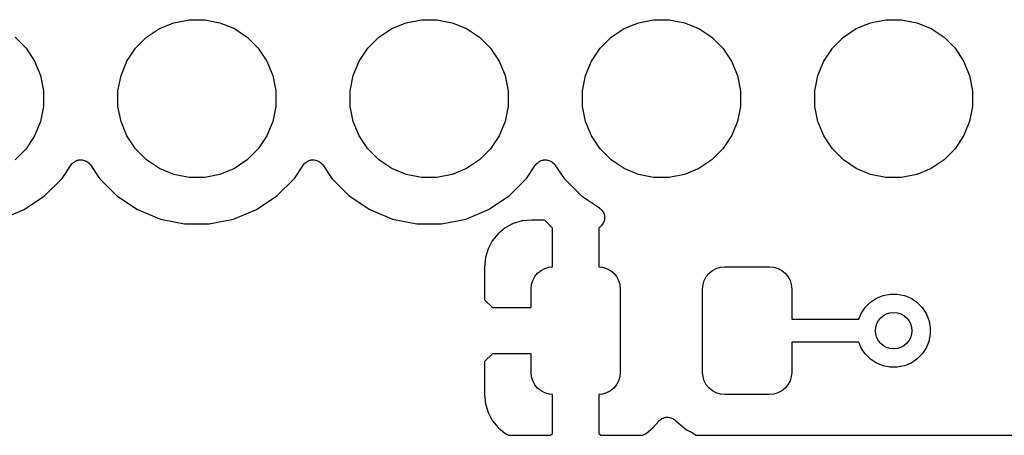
# Model space of a CAD drawing. Extents: x 4.65 to 8.46, y -5.31 to -3.29.
# Tile 45 of 47: x 7.52 to 7.95, y -3.5 to -3.32. Entities that reach past the tile are written whole.
import ezdxf

# ---------------------------------------------------------------- set-up
doc = ezdxf.new("R2010")
doc.units = 0
doc.header["$MEASUREMENT"] = 0
doc.layers.add('BLACK', color=7, linetype='CONTINUOUS')

msp = doc.modelspace()

# ---------------------------------------------------------------- linework, layer by layer
at = {"layer": 'BLACK', "linetype": 'CONTINUOUS'}
for p, q in [((7.58389, -3.31987), (7.59008, -3.31731)), ((7.59008, -3.31731), (7.59665, -3.316)), ((7.59665, -3.316), (7.60335, -3.316)), ((7.60335, -3.316), (7.60992, -3.31731)), ((7.60992, -3.31731), (7.61611, -3.31987)), ((7.68389, -3.31987), (7.69008, -3.31731)), ((7.69008, -3.31731), (7.69665, -3.316)), ((7.69665, -3.316), (7.70335, -3.316)), ((7.70335, -3.316), (7.70992, -3.31731)), ((7.70992, -3.31731), (7.71611, -3.31987)), ((7.78389, -3.31987), (7.79008, -3.31731)), ((7.79008, -3.31731), (7.79665, -3.316)), ((7.79665, -3.316), (7.80335, -3.316)), ((7.80335, -3.316), (7.80992, -3.31731)), ((7.80992, -3.31731), (7.81611, -3.31987)), ((7.88389, -3.31987), (7.89008, -3.31731)), ((7.89008, -3.31731), (7.89665, -3.316)), ((7.89665, -3.316), (7.90335, -3.316)), ((7.90335, -3.316), (7.90992, -3.31731)), ((7.90992, -3.31731), (7.91611, -3.31987)), ((7.52167, -3.32359), (7.52641, -3.32833)), ((7.57359, -3.32833), (7.57833, -3.32359)), ((7.57833, -3.32359), (7.58389, -3.31987)), ((7.61611, -3.31987), (7.62167, -3.32359)), ((7.62167, -3.32359), (7.62641, -3.32833)), ((7.67359, -3.32833), (7.67833, -3.32359)), ((7.67833, -3.32359), (7.68389, -3.31987)), ((7.71611, -3.31987), (7.72167, -3.32359)), ((7.72167, -3.32359), (7.72641, -3.32833)), ((7.77359, -3.32833), (7.77833, -3.32359)), ((7.77833, -3.32359), (7.78389, -3.31987)), ((7.81611, -3.31987), (7.82167, -3.32359)), ((7.82167, -3.32359), (7.82641, -3.32833)), ((7.87359, -3.32833), (7.87833, -3.32359)), ((7.87833, -3.32359), (7.88389, -3.31987)), ((7.91611, -3.31987), (7.92167, -3.32359)), ((7.92167, -3.32359), (7.92641, -3.32833)), ((7.52641, -3.32833), (7.53013, -3.33389)), ((7.56987, -3.33389), (7.57359, -3.32833)), ((7.62641, -3.32833), (7.63013, -3.33389)), ((7.66987, -3.33389), (7.67359, -3.32833)), ((7.72641, -3.32833), (7.73013, -3.33389)), ((7.76987, -3.33389), (7.77359, -3.32833)), ((7.82641, -3.32833), (7.83013, -3.33389)), ((7.86987, -3.33389), (7.87359, -3.32833)), ((7.92641, -3.32833), (7.93013, -3.33389)), ((7.53013, -3.33389), (7.53269, -3.34008)), ((7.56731, -3.34008), (7.56987, -3.33389)), ((7.63013, -3.33389), (7.63269, -3.34008)), ((7.66731, -3.34008), (7.66987, -3.33389)), ((7.73013, -3.33389), (7.73269, -3.34008)), ((7.76731, -3.34008), (7.76987, -3.33389)), ((7.83013, -3.33389), (7.83269, -3.34008)), ((7.86731, -3.34008), (7.86987, -3.33389)), ((7.93013, -3.33389), (7.93269, -3.34008)), ((7.53269, -3.34008), (7.534, -3.34665)), ((7.566, -3.34665), (7.56731, -3.34008)), ((7.63269, -3.34008), (7.634, -3.34665)), ((7.666, -3.34665), (7.66731, -3.34008)), ((7.73269, -3.34008), (7.734, -3.34665)), ((7.766, -3.34665), (7.76731, -3.34008)), ((7.83269, -3.34008), (7.834, -3.34665)), ((7.866, -3.34665), (7.86731, -3.34008)), ((7.93269, -3.34008), (7.934, -3.34665)), ((7.534, -3.34665), (7.534, -3.35335)), ((7.566, -3.35335), (7.566, -3.34665)), ((7.634, -3.34665), (7.634, -3.35335)), ((7.666, -3.35335), (7.666, -3.34665)), ((7.734, -3.34665), (7.734, -3.35335)), ((7.766, -3.35335), (7.766, -3.34665)), ((7.834, -3.34665), (7.834, -3.35335)), ((7.866, -3.35335), (7.866, -3.34665)), ((7.934, -3.34665), (7.934, -3.35335)), ((7.534, -3.35335), (7.53269, -3.35992)), ((7.56731, -3.35992), (7.566, -3.35335)), ((7.634, -3.35335), (7.63269, -3.35992)), ((7.66731, -3.35992), (7.666, -3.35335)), ((7.734, -3.35335), (7.73269, -3.35992)), ((7.76731, -3.35992), (7.766, -3.35335)), ((7.834, -3.35335), (7.83269, -3.35992)), ((7.86731, -3.35992), (7.866, -3.35335)), ((7.934, -3.35335), (7.93269, -3.35992)), ((7.53269, -3.35992), (7.53013, -3.36611)), ((7.56987, -3.36611), (7.56731, -3.35992)), ((7.63269, -3.35992), (7.63013, -3.36611)), ((7.66987, -3.36611), (7.66731, -3.35992)), ((7.73269, -3.35992), (7.73013, -3.36611)), ((7.76987, -3.36611), (7.76731, -3.35992)), ((7.83269, -3.35992), (7.83013, -3.36611)), ((7.86987, -3.36611), (7.86731, -3.35992)), ((7.93269, -3.35992), (7.93013, -3.36611)), ((7.53013, -3.36611), (7.52641, -3.37167)), ((7.57359, -3.37167), (7.56987, -3.36611)), ((7.63013, -3.36611), (7.62641, -3.37167)), ((7.67359, -3.37167), (7.66987, -3.36611)), ((7.73013, -3.36611), (7.72641, -3.37167)), ((7.77359, -3.37167), (7.76987, -3.36611)), ((7.83013, -3.36611), (7.82641, -3.37167)), ((7.87359, -3.37167), (7.86987, -3.36611)), ((7.93013, -3.36611), (7.92641, -3.37167)), ((7.52641, -3.37167), (7.52167, -3.37641)), ((7.57833, -3.37641), (7.57359, -3.37167)), ((7.62641, -3.37167), (7.62167, -3.37641)), ((7.67833, -3.37641), (7.67359, -3.37167)), ((7.72641, -3.37167), (7.72167, -3.37641)), ((7.77833, -3.37641), (7.77359, -3.37167)), ((7.82641, -3.37167), (7.82167, -3.37641)), ((7.87833, -3.37641), (7.87359, -3.37167)), ((7.92641, -3.37167), (7.92167, -3.37641)), ((7.54194, -3.38442), (7.54584, -3.37859)), ((7.54584, -3.37859), (7.54587, -3.37855)), ((7.54587, -3.37855), (7.54588, -3.37853)), ((7.54587, -3.37855), (7.54587, -3.37855)), ((7.54587, -3.37855), (7.54587, -3.37855)), ((7.54588, -3.37853), (7.54619, -3.37816)), ((7.54619, -3.37816), (7.54649, -3.3778)), ((7.54649, -3.3778), (7.5465, -3.3778)), ((7.5465, -3.3778), (7.54651, -3.37779)), ((7.54651, -3.37779), (7.54689, -3.37749)), ((7.54689, -3.37749), (7.54725, -3.37719)), ((7.54725, -3.37719), (7.54726, -3.37718)), ((7.54726, -3.37718), (7.54727, -3.37718)), ((7.54727, -3.37718), (7.54769, -3.37696)), ((7.54769, -3.37696), (7.54811, -3.37674)), ((7.54811, -3.37674), (7.54813, -3.37673)), ((7.54813, -3.37673), (7.54814, -3.37673)), ((7.54814, -3.37673), (7.54859, -3.3766)), ((7.54859, -3.3766), (7.54905, -3.37646)), ((7.54905, -3.37646), (7.54906, -3.37646)), ((7.54906, -3.37646), (7.54908, -3.37645)), ((7.54908, -3.37645), (7.54955, -3.37641)), ((7.54955, -3.37641), (7.55002, -3.37637)), ((7.55002, -3.37637), (7.55003, -3.37637)), ((7.55003, -3.37637), (7.55005, -3.37637)), ((7.55005, -3.37637), (7.55052, -3.37642)), ((7.55052, -3.37642), (7.55099, -3.37647)), ((7.55099, -3.37647), (7.55101, -3.37647)), ((7.55101, -3.37647), (7.55102, -3.37647)), ((7.55102, -3.37647), (7.55147, -3.37661)), ((7.55147, -3.37661), (7.55193, -3.37675)), ((7.55193, -3.37675), (7.55194, -3.37676)), ((7.55194, -3.37676), (7.55195, -3.37676)), ((7.55195, -3.37676), (7.55237, -3.37699)), ((7.55237, -3.37699), (7.55279, -3.37721)), ((7.55279, -3.37721), (7.5528, -3.37722)), ((7.5528, -3.37722), (7.55281, -3.37723)), ((7.55281, -3.37723), (7.55317, -3.37753)), ((7.55317, -3.37753), (7.55354, -3.37783)), ((7.55354, -3.37783), (7.55355, -3.37784)), ((7.55355, -3.37784), (7.55356, -3.37785)), ((7.55356, -3.37785), (7.55386, -3.37822)), ((7.55386, -3.37822), (7.55416, -3.37859)), ((7.55416, -3.37859), (7.55806, -3.38442)), ((7.58389, -3.38013), (7.57833, -3.37641)), ((7.62167, -3.37641), (7.61611, -3.38013)), ((7.64194, -3.38442), (7.64584, -3.37859)), ((7.64584, -3.37859), (7.64587, -3.37855)), ((7.64587, -3.37855), (7.64588, -3.37853)), ((7.64587, -3.37855), (7.64587, -3.37855)), ((7.64587, -3.37855), (7.64587, -3.37855)), ((7.64588, -3.37853), (7.64619, -3.37816)), ((7.64619, -3.37816), (7.64649, -3.3778)), ((7.64649, -3.3778), (7.6465, -3.3778)), ((7.6465, -3.3778), (7.64651, -3.37779)), ((7.64651, -3.37779), (7.64689, -3.37749)), ((7.64689, -3.37749), (7.64725, -3.37719)), ((7.64725, -3.37719), (7.64726, -3.37718)), ((7.64726, -3.37718), (7.64727, -3.37718)), ((7.64727, -3.37718), (7.64769, -3.37696)), ((7.64769, -3.37696), (7.64811, -3.37674)), ((7.64811, -3.37674), (7.64813, -3.37673)), ((7.64813, -3.37673), (7.64814, -3.37673)), ((7.64814, -3.37673), (7.64859, -3.3766)), ((7.64859, -3.3766), (7.64905, -3.37646)), ((7.64905, -3.37646), (7.64906, -3.37646)), ((7.64906, -3.37646), (7.64908, -3.37645)), ((7.64908, -3.37645), (7.64955, -3.37641)), ((7.64955, -3.37641), (7.65002, -3.37637)), ((7.65002, -3.37637), (7.65003, -3.37637)), ((7.65003, -3.37637), (7.65005, -3.37637)), ((7.65005, -3.37637), (7.65052, -3.37642)), ((7.65052, -3.37642), (7.65099, -3.37647)), ((7.65099, -3.37647), (7.65101, -3.37647)), ((7.65101, -3.37647), (7.65102, -3.37647)), ((7.65102, -3.37647), (7.65147, -3.37661)), ((7.65147, -3.37661), (7.65193, -3.37675)), ((7.65193, -3.37675), (7.65194, -3.37676)), ((7.65194, -3.37676), (7.65195, -3.37676)), ((7.65195, -3.37676), (7.65237, -3.37699)), ((7.65237, -3.37699), (7.65279, -3.37721)), ((7.65279, -3.37721), (7.6528, -3.37722)), ((7.6528, -3.37722), (7.65281, -3.37723)), ((7.65281, -3.37723), (7.65317, -3.37753)), ((7.65317, -3.37753), (7.65354, -3.37783)), ((7.65354, -3.37783), (7.65355, -3.37784)), ((7.65355, -3.37784), (7.65356, -3.37785)), ((7.65356, -3.37785), (7.65386, -3.37822)), ((7.65386, -3.37822), (7.65416, -3.37859)), ((7.65416, -3.37859), (7.65806, -3.38442)), ((7.68389, -3.38013), (7.67833, -3.37641)), ((7.72167, -3.37641), (7.71611, -3.38013)), ((7.74194, -3.38442), (7.74584, -3.37859)), ((7.74584, -3.37859), (7.74587, -3.37855)), ((7.74587, -3.37855), (7.74588, -3.37853)), ((7.74587, -3.37855), (7.74587, -3.37855)), ((7.74587, -3.37855), (7.74587, -3.37855)), ((7.74588, -3.37853), (7.74619, -3.37816)), ((7.74619, -3.37816), (7.74649, -3.3778)), ((7.74649, -3.3778), (7.7465, -3.3778)), ((7.7465, -3.3778), (7.74651, -3.37779)), ((7.74651, -3.37779), (7.74689, -3.37749)), ((7.74689, -3.37749), (7.74725, -3.37719)), ((7.74725, -3.37719), (7.74726, -3.37718)), ((7.74726, -3.37718), (7.74727, -3.37718)), ((7.74727, -3.37718), (7.74769, -3.37696)), ((7.74769, -3.37696), (7.74811, -3.37674)), ((7.74811, -3.37674), (7.74813, -3.37673)), ((7.74813, -3.37673), (7.74814, -3.37673)), ((7.74814, -3.37673), (7.74859, -3.3766)), ((7.74859, -3.3766), (7.74905, -3.37646)), ((7.74905, -3.37646), (7.74906, -3.37646)), ((7.74906, -3.37646), (7.74908, -3.37645)), ((7.74908, -3.37645), (7.74955, -3.37641)), ((7.74955, -3.37641), (7.75002, -3.37637)), ((7.75002, -3.37637), (7.75003, -3.37637)), ((7.75003, -3.37637), (7.75005, -3.37637)), ((7.75005, -3.37637), (7.75052, -3.37642)), ((7.75052, -3.37642), (7.75099, -3.37647)), ((7.75099, -3.37647), (7.75101, -3.37647)), ((7.75101, -3.37647), (7.75102, -3.37647)), ((7.75102, -3.37647), (7.75147, -3.37661)), ((7.75147, -3.37661), (7.75193, -3.37675)), ((7.75193, -3.37675), (7.75194, -3.37676)), ((7.75194, -3.37676), (7.75195, -3.37676)), ((7.75195, -3.37676), (7.75237, -3.37699)), ((7.75237, -3.37699), (7.75279, -3.37721)), ((7.75279, -3.37721), (7.7528, -3.37722)), ((7.7528, -3.37722), (7.75281, -3.37723)), ((7.75281, -3.37723), (7.75317, -3.37753)), ((7.75317, -3.37753), (7.75354, -3.37783)), ((7.75354, -3.37783), (7.75355, -3.37784)), ((7.75355, -3.37784), (7.75356, -3.37785)), ((7.75356, -3.37785), (7.75386, -3.37822)), ((7.75386, -3.37822), (7.75416, -3.37859)), ((7.75416, -3.37859), (7.75806, -3.38442)), ((7.78389, -3.38013), (7.77833, -3.37641)), ((7.82167, -3.37641), (7.81611, -3.38013)), ((7.88389, -3.38013), (7.87833, -3.37641)), ((7.92167, -3.37641), (7.91611, -3.38013)), ((7.59008, -3.38269), (7.58389, -3.38013)), ((7.59665, -3.384), (7.59008, -3.38269)), ((7.60992, -3.38269), (7.60335, -3.384)), ((7.61611, -3.38013), (7.60992, -3.38269)), ((7.69008, -3.38269), (7.68389, -3.38013)), ((7.69665, -3.384), (7.69008, -3.38269)), ((7.70992, -3.38269), (7.70335, -3.384)), ((7.71611, -3.38013), (7.70992, -3.38269)), ((7.79008, -3.38269), (7.78389, -3.38013)), ((7.79665, -3.384), (7.79008, -3.38269)), ((7.80992, -3.38269), (7.80335, -3.384)), ((7.81611, -3.38013), (7.80992, -3.38269)), ((7.89008, -3.38269), (7.88389, -3.38013)), ((7.89665, -3.384), (7.89008, -3.38269)), ((7.90992, -3.38269), (7.90335, -3.384)), ((7.91611, -3.38013), (7.90992, -3.38269)), ((7.53442, -3.39194), (7.54194, -3.38442)), ((7.55806, -3.38442), (7.56558, -3.39194)), ((7.60335, -3.384), (7.59665, -3.384)), ((7.63442, -3.39194), (7.64194, -3.38442)), ((7.65806, -3.38442), (7.66558, -3.39194)), ((7.70335, -3.384), (7.69665, -3.384)), ((7.73442, -3.39194), (7.74194, -3.38442)), ((7.75806, -3.38442), (7.76558, -3.39194)), ((7.80335, -3.384), (7.79665, -3.384)), ((7.90335, -3.384), (7.89665, -3.384)), ((7.52558, -3.39785), (7.53442, -3.39194)), ((7.56558, -3.39194), (7.57442, -3.39785)), ((7.62558, -3.39785), (7.63442, -3.39194)), ((7.66558, -3.39194), (7.67442, -3.39785)), ((7.72558, -3.39785), (7.73442, -3.39194)), ((7.76558, -3.39194), (7.7733, -3.3971)), ((7.51575, -3.40192), (7.52558, -3.39785)), ((7.57442, -3.39785), (7.58425, -3.40192)), ((7.61575, -3.40192), (7.62558, -3.39785)), ((7.67442, -3.39785), (7.68425, -3.40192)), ((7.71575, -3.40192), (7.72558, -3.39785)), ((7.7733, -3.3971), (7.77333, -3.39713)), ((7.77333, -3.39713), (7.77333, -3.39713)), ((7.77333, -3.39713), (7.77333, -3.39713)), ((7.77333, -3.39713), (7.77336, -3.39714)), ((7.77336, -3.39714), (7.77372, -3.39745)), ((7.77372, -3.39745), (7.77408, -3.39775)), ((7.77408, -3.39775), (7.77409, -3.39776)), ((7.77409, -3.39776), (7.7741, -3.39777)), ((7.7741, -3.39777), (7.7744, -3.39814)), ((7.7744, -3.39814), (7.77469, -3.39851)), ((7.77469, -3.39851), (7.7747, -3.39852)), ((7.7747, -3.39852), (7.77471, -3.39853)), ((7.77471, -3.39853), (7.77493, -3.39895)), ((7.77493, -3.39895), (7.77515, -3.39937)), ((7.77515, -3.39937), (7.77515, -3.39939)), ((7.77515, -3.39939), (7.77516, -3.3994)), ((7.77516, -3.3994), (7.77529, -3.39985)), ((7.77529, -3.39985), (7.77543, -3.40031)), ((7.58425, -3.40192), (7.59468, -3.404)), ((7.59468, -3.404), (7.60532, -3.404)), ((7.60532, -3.404), (7.61575, -3.40192)), ((7.68425, -3.40192), (7.69468, -3.404)), ((7.69468, -3.404), (7.70532, -3.404)), ((7.70532, -3.404), (7.71575, -3.40192)), ((7.73621, -3.40387), (7.73273, -3.40573)), ((7.73998, -3.40273), (7.73621, -3.40387)), ((7.74411, -3.40232), (7.73998, -3.40273)), ((7.74974, -3.40241), (7.74411, -3.40232)), ((7.75309, -3.40576), (7.74974, -3.40241)), ((7.77466, -3.40407), (7.77436, -3.40443)), ((7.77467, -3.40405), (7.77466, -3.40407)), ((7.77468, -3.40404), (7.77467, -3.40405)), ((7.7749, -3.40362), (7.77468, -3.40404)), ((7.77512, -3.40321), (7.7749, -3.40362)), ((7.77513, -3.4032), (7.77512, -3.40321)), ((7.77514, -3.40318), (7.77513, -3.4032)), ((7.77528, -3.40272), (7.77514, -3.40318)), ((7.77542, -3.40228), (7.77528, -3.40272)), ((7.77547, -3.40177), (7.77542, -3.40225)), ((7.77542, -3.40225), (7.77542, -3.40226)), ((7.77542, -3.40226), (7.77542, -3.40228)), ((7.77543, -3.40031), (7.77543, -3.40032)), ((7.77543, -3.40032), (7.77543, -3.40034)), ((7.77543, -3.40034), (7.77548, -3.40081)), ((7.77552, -3.40131), (7.77547, -3.40177)), ((7.77548, -3.40081), (7.77552, -3.40128)), ((7.77552, -3.40128), (7.77552, -3.40129)), ((7.77552, -3.40129), (7.77552, -3.40131)), ((7.72969, -3.40823), (7.72719, -3.41128)), ((7.73273, -3.40573), (7.72969, -3.40823)), ((7.75309, -3.42248), (7.75309, -3.40576)), ((7.77406, -3.4048), (7.77309, -3.40576)), ((7.77309, -3.40576), (7.77309, -3.42248)), ((7.77436, -3.40443), (7.77406, -3.4048)), ((7.72719, -3.41128), (7.72533, -3.41475)), ((7.72533, -3.41475), (7.72419, -3.41852)), ((7.72419, -3.41852), (7.72378, -3.42267)), ((7.72378, -3.42267), (7.72388, -3.43666)), ((7.74551, -3.42671), (7.74671, -3.42525)), ((7.74671, -3.42525), (7.74816, -3.42406)), ((7.74816, -3.42406), (7.74982, -3.42317)), ((7.74982, -3.42317), (7.75162, -3.42263)), ((7.75162, -3.42263), (7.75309, -3.42248)), ((7.77309, -3.42248), (7.77456, -3.42263)), ((7.77456, -3.42263), (7.77636, -3.42317)), ((7.77636, -3.42317), (7.77802, -3.42406)), ((7.77802, -3.42406), (7.77947, -3.42525)), ((7.77947, -3.42525), (7.78067, -3.42671)), ((7.81933, -3.42671), (7.82053, -3.42525)), ((7.82053, -3.42525), (7.82198, -3.42406)), ((7.82198, -3.42406), (7.82364, -3.42317)), ((7.82364, -3.42317), (7.82544, -3.42263)), ((7.82544, -3.42263), (7.82731, -3.42244)), ((7.82731, -3.42244), (7.84651, -3.42244)), ((7.84651, -3.42244), (7.84838, -3.42263)), ((7.84838, -3.42263), (7.85018, -3.42317)), ((7.85018, -3.42317), (7.85184, -3.42406)), ((7.85184, -3.42406), (7.85329, -3.42525)), ((7.85329, -3.42525), (7.85449, -3.42671)), ((7.74408, -3.43017), (7.74463, -3.42836)), ((7.74463, -3.42836), (7.74551, -3.42671)), ((7.78067, -3.42671), (7.78155, -3.42836)), ((7.78155, -3.42836), (7.7821, -3.43017)), ((7.8179, -3.43017), (7.81845, -3.42836)), ((7.81845, -3.42836), (7.81933, -3.42671)), ((7.85449, -3.42671), (7.85537, -3.42836)), ((7.85537, -3.42836), (7.85592, -3.43017)), ((7.7439, -3.43204), (7.74408, -3.43017)), ((7.7439, -3.44), (7.7439, -3.43204)), ((7.7821, -3.43017), (7.78228, -3.43204)), ((7.78228, -3.43204), (7.78228, -3.46796)), ((7.81772, -3.43204), (7.8179, -3.43017)), ((7.81772, -3.46796), (7.81772, -3.43204)), ((7.85592, -3.43017), (7.8561, -3.43204)), ((7.8561, -3.43204), (7.8561, -3.44508)), ((7.72388, -3.43666), (7.72722, -3.44)), ((7.88777, -3.43996), (7.88996, -3.43777)), ((7.88996, -3.43777), (7.89254, -3.43604)), ((7.89254, -3.43604), (7.89541, -3.43486)), ((7.89541, -3.43486), (7.89845, -3.43425)), ((7.89845, -3.43425), (7.90155, -3.43425)), ((7.90155, -3.43425), (7.90459, -3.43486)), ((7.90459, -3.43486), (7.90746, -3.43604)), ((7.90746, -3.43604), (7.91004, -3.43777)), ((7.91004, -3.43777), (7.91223, -3.43996)), ((7.72722, -3.44), (7.7439, -3.44)), ((7.88604, -3.44254), (7.88777, -3.43996)), ((7.91223, -3.43996), (7.91396, -3.44254)), ((7.8561, -3.44508), (7.88499, -3.44508)), ((7.88499, -3.44508), (7.88604, -3.44254)), ((7.91396, -3.44254), (7.91514, -3.44541)), ((7.91514, -3.44541), (7.91575, -3.44845)), ((7.91575, -3.44845), (7.91575, -3.45155)), ((7.88499, -3.45492), (7.8561, -3.45492)), ((7.8561, -3.45492), (7.8561, -3.46796)), ((7.88604, -3.45746), (7.88499, -3.45492)), ((7.91514, -3.45459), (7.91396, -3.45746)), ((7.91575, -3.45155), (7.91514, -3.45459)), ((7.88777, -3.46004), (7.88604, -3.45746)), ((7.91396, -3.45746), (7.91223, -3.46004)), ((7.72388, -3.46334), (7.72378, -3.47733)), ((7.72722, -3.46), (7.72388, -3.46334)), ((7.7439, -3.46), (7.72722, -3.46)), ((7.7439, -3.46796), (7.7439, -3.46)), ((7.88996, -3.46223), (7.88777, -3.46004)), ((7.89254, -3.46396), (7.88996, -3.46223)), ((7.91004, -3.46223), (7.90746, -3.46396)), ((7.91223, -3.46004), (7.91004, -3.46223)), ((7.89541, -3.46514), (7.89254, -3.46396)), ((7.89845, -3.46575), (7.89541, -3.46514)), ((7.90155, -3.46575), (7.89845, -3.46575)), ((7.90459, -3.46514), (7.90155, -3.46575)), ((7.90746, -3.46396), (7.90459, -3.46514)), ((7.74408, -3.46983), (7.7439, -3.46796)), ((7.74463, -3.47164), (7.74408, -3.46983)), ((7.74551, -3.47329), (7.74463, -3.47164)), ((7.78155, -3.47164), (7.78067, -3.47329)), ((7.7821, -3.46983), (7.78155, -3.47164)), ((7.78228, -3.46796), (7.7821, -3.46983)), ((7.8179, -3.46983), (7.81772, -3.46796)), ((7.81845, -3.47164), (7.8179, -3.46983)), ((7.81933, -3.47329), (7.81845, -3.47164)), ((7.85537, -3.47164), (7.85449, -3.47329)), ((7.85592, -3.46983), (7.85537, -3.47164)), ((7.8561, -3.46796), (7.85592, -3.46983)), ((7.74671, -3.47475), (7.74551, -3.47329)), ((7.74816, -3.47594), (7.74671, -3.47475)), ((7.74982, -3.47683), (7.74816, -3.47594)), ((7.77802, -3.47594), (7.77636, -3.47683)), ((7.77947, -3.47475), (7.77802, -3.47594)), ((7.78067, -3.47329), (7.77947, -3.47475)), ((7.82053, -3.47475), (7.81933, -3.47329)), ((7.82198, -3.47594), (7.82053, -3.47475)), ((7.82364, -3.47683), (7.82198, -3.47594)), ((7.85184, -3.47594), (7.85018, -3.47683)), ((7.85329, -3.47475), (7.85184, -3.47594)), ((7.85449, -3.47329), (7.85329, -3.47475)), ((7.72378, -3.47733), (7.72419, -3.48148)), ((7.75162, -3.47737), (7.74982, -3.47683)), ((7.75309, -3.47752), (7.75162, -3.47737)), ((7.75309, -3.49424), (7.75309, -3.47752)), ((7.77456, -3.47737), (7.77309, -3.47752)), ((7.77309, -3.47752), (7.77309, -3.49424)), ((7.77636, -3.47683), (7.77456, -3.47737)), ((7.82544, -3.47737), (7.82364, -3.47683)), ((7.82731, -3.47756), (7.82544, -3.47737)), ((7.84651, -3.47756), (7.82731, -3.47756)), ((7.84838, -3.47737), (7.84651, -3.47756)), ((7.85018, -3.47683), (7.84838, -3.47737)), ((7.72419, -3.48148), (7.72533, -3.48525)), ((7.72533, -3.48525), (7.72719, -3.48872)), ((7.72719, -3.48872), (7.72969, -3.49177)), ((7.79649, -3.49177), (7.79869, -3.48909)), ((7.79869, -3.48909), (7.79872, -3.48906)), ((7.79872, -3.48906), (7.79874, -3.48904)), ((7.79872, -3.48906), (7.79872, -3.48906)), ((7.79872, -3.48906), (7.79872, -3.48906)), ((7.79874, -3.48904), (7.79908, -3.4887)), ((7.79908, -3.4887), (7.79941, -3.48837)), ((7.79941, -3.48837), (7.79943, -3.48837)), ((7.79943, -3.48837), (7.79944, -3.48835)), ((7.79944, -3.48835), (7.79984, -3.48809)), ((7.79984, -3.48809), (7.80023, -3.48784)), ((7.80023, -3.48784), (7.80024, -3.48783)), ((7.80024, -3.48783), (7.80026, -3.48782)), ((7.80026, -3.48782), (7.80069, -3.48765)), ((7.80069, -3.48765), (7.80113, -3.48747)), ((7.80113, -3.48747), (7.80115, -3.48747)), ((7.80115, -3.48747), (7.80116, -3.48746)), ((7.80116, -3.48746), (7.80162, -3.48737)), ((7.80162, -3.48737), (7.80209, -3.48728)), ((7.80209, -3.48728), (7.80211, -3.48728)), ((7.80211, -3.48728), (7.80212, -3.48728)), ((7.80212, -3.48728), (7.8026, -3.48729)), ((7.8026, -3.48729), (7.80307, -3.48729)), ((7.80307, -3.48729), (7.80308, -3.48729)), ((7.80308, -3.48729), (7.8031, -3.48729)), ((7.8031, -3.48729), (7.80356, -3.48739)), ((7.80356, -3.48739), (7.80402, -3.48748)), ((7.80402, -3.48748), (7.80404, -3.48749)), ((7.80404, -3.48749), (7.80405, -3.48749)), ((7.80405, -3.48749), (7.80448, -3.48767)), ((7.80448, -3.48767), (7.80492, -3.48786)), ((7.80492, -3.48786), (7.80494, -3.48786)), ((7.80494, -3.48786), (7.80495, -3.48787)), ((7.80495, -3.48787), (7.80534, -3.48814)), ((7.80534, -3.48814), (7.80573, -3.4884)), ((7.80573, -3.4884), (7.80574, -3.48841)), ((7.80574, -3.48841), (7.80576, -3.48842)), ((7.80576, -3.48842), (7.80609, -3.48876)), ((7.80609, -3.48876), (7.80619, -3.48885)), ((7.80619, -3.48885), (7.81082, -3.49265)), ((7.72969, -3.49177), (7.73273, -3.49427)), ((7.79345, -3.49427), (7.79649, -3.49177)), ((7.81082, -3.49265), (7.81348, -3.49408)), ((7.73273, -3.49427), (7.73425, -3.49508)), ((7.73425, -3.49508), (7.75225, -3.49508)), ((7.75225, -3.49508), (7.75309, -3.49424)), ((7.77309, -3.49424), (7.77393, -3.49508)), ((7.77393, -3.49508), (7.79193, -3.49508)), ((7.79193, -3.49508), (7.79345, -3.49427)), ((7.81348, -3.49408), (7.81353, -3.4941)), ((7.81353, -3.4941), (7.81353, -3.4941)), ((7.81353, -3.4941), (7.81353, -3.4941)), ((7.81353, -3.4941), (7.81355, -3.49411)), ((7.81355, -3.49411), (7.81394, -3.49438)), ((7.81394, -3.49438), (7.81433, -3.49465)), ((7.81433, -3.49465), (7.81434, -3.49466)), ((7.81434, -3.49466), (7.81435, -3.49466)), ((7.81435, -3.49466), (7.81468, -3.49501)), ((7.81468, -3.49501), (7.81475, -3.49508)), ((7.81475, -3.49508), (7.99773, -3.49508))]:
    msp.add_line(p, q, dxfattribs=at)
at = {"layer": 'BLACK'}
msp.add_circle((7.9, -3.45), 0.00787, dxfattribs=at)

doc.saveas('drawing.dxf')
